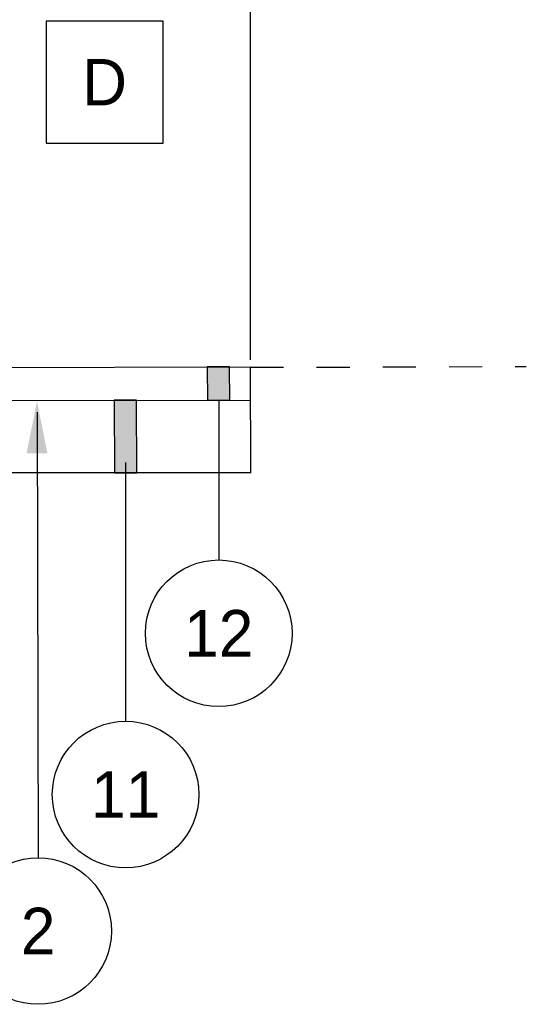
# Paper-space layout '113851GY001' of a CAD drawing. Header units: feet. Extents: x 0 to 55.7, y 0 to 22.
# Tile 18 of 21: x 30.4 to 32, y 17.2 to 20.1. Entities that reach past the tile are written whole.
import ezdxf

# ---------------------------------------------------------------- set-up
doc = ezdxf.new("R2010")
doc.units = ezdxf.units.FT
doc.header["$MEASUREMENT"] = 0
doc.linetypes.add('OhDOT_USTN2', pattern=[0.11, 0.069, -0.041])
for name, color, linetype in [('C-ANNO-TEXT', 7, 'Continuous'), ('TX_P_1', 7, 'Continuous'), ('TX_P_20', 7, 'Continuous'), ('XS_X_Ground_Line', 3, 'OhDOT_USTN2')]:
    doc.layers.add(name, color=color, linetype=linetype)
doc.styles.add('Slanted-Normal', font='font31.shx', dxfattribs={"height": 0.14})

psp = doc.layouts.new('113851GY001')

# ---------------------------------------------------------------- hatches: boundary and pattern name
for points in [[(31.00776, 19.078), (31.07536, 19.078), (31.07617, 18.9778), (31.00857, 18.9778)], [(30.72649, 18.97721), (30.79409, 18.97721), (30.79506, 18.75829), (30.72746, 18.75829)]]:
    psp.add_hatch(color=256).paths.add_polyline_path(points)
at = {"layer": 'C-ANNO-TEXT'}
h = psp.add_hatch(color=256, dxfattribs=at)
h.dxf.hatch_style = 1
h.paths.add_polyline_path([(30.46213, 18.81687), (30.49363, 18.97437), (30.52513, 18.81687)])

# ---------------------------------------------------------------- linework, layer by layer
at = {"layer": 'C-ANNO-TEXT', "linetype": 'Continuous'}
psp.add_line((31.13826, 19.0995), (31.13826, 20.68877), dxfattribs=at)
at = {"layer": 'C-ANNO-TEXT'}
for p, q in [((31.04253, 18.9778), (31.04253, 18.49455)), ((30.76126, 18.78898), (30.76126, 18.00726))]:
    psp.add_line(p, q, dxfattribs=at)
at = {"layer": 'TX_P_1'}
for centre in [(31.04253, 18.27305), (30.76126, 17.78575), (30.49692, 17.37341)]:
    psp.add_circle(centre, 0.2215, dxfattribs=at)
at = {"layer": 'TX_P_20', "flags": 128}
for points in [[(30.87472, 20.12269), (30.52077, 20.12269), (30.52077, 19.75428), (30.87472, 19.75428)], [(31.07536, 19.078), (31.00776, 19.078), (31.00857, 18.9778), (31.07617, 18.9778)], [(30.79409, 18.97721), (30.72649, 18.97721), (30.72746, 18.75829), (30.79506, 18.75829)]]:
    psp.add_lwpolyline(points, close=True, dxfattribs=at)
at = {"layer": 'TX_P_20'}
for points in [[(30.31472, 19.07646), (31.13826, 19.078)], [(31.1395, 18.75829), (31.13826, 19.078)], [(30.31472, 18.97644), (31.13826, 18.97798)], [(30.49441, 18.94139), (30.49692, 17.59491)], [(31.1395, 18.75829), (30.31472, 18.75829)]]:
    psp.add_lwpolyline(points, dxfattribs=at)
at = {"layer": 'XS_X_Ground_Line'}
psp.add_lwpolyline([(31.13827, 19.07675), (31.97162, 19.07916)], dxfattribs=at)

# ---------------------------------------------------------------- texts
at = {"layer": 'C-ANNO-TEXT', "attachment_point": 5, "style": 'Slanted-Normal'}
for s, width, gutter_width, insert, char_height in [('D', 0.5064558, 1.5, (30.69774, 19.93848), 0.14), ('12', 0.1066232, 1.005, (31.04253, 18.27305), 0.1407), ('11', 0.1066232, 1.005, (30.76126, 17.78575), 0.1407), ('2', 0.1066232, 1.005, (30.49692, 17.37341), 0.1407)]:
    psp.add_mtext_dynamic_manual_height_columns(s, width=width, gutter_width=gutter_width, heights=[0], dxfattribs=dict(at, insert=insert, char_height=char_height))

doc.saveas('drawing.dxf')
